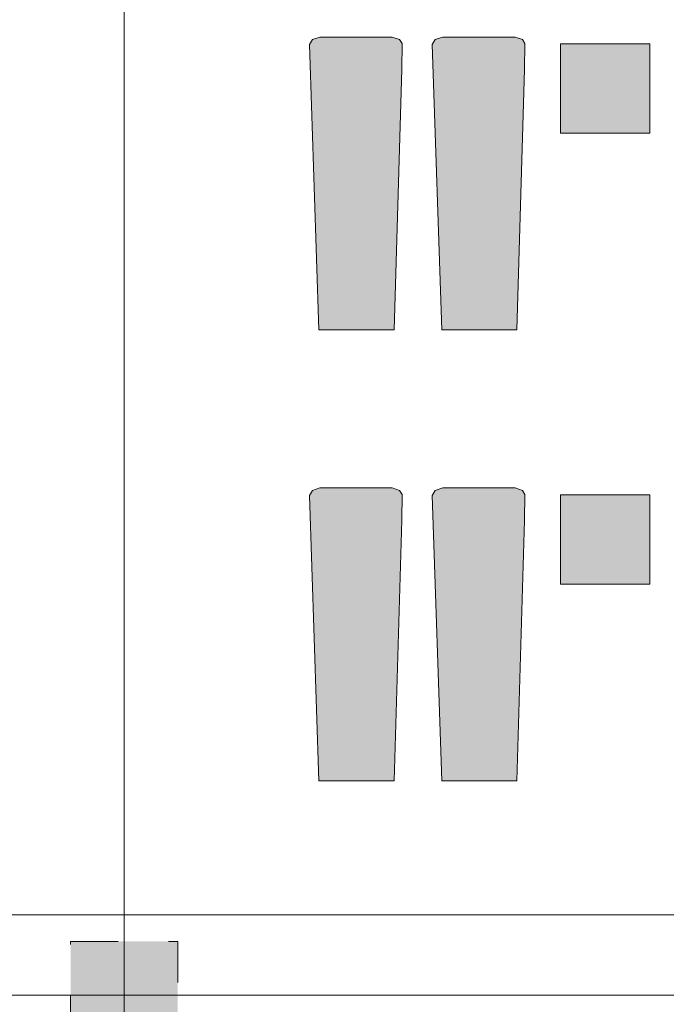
# Model space of a CAD drawing. Header units: millimetres. Extents: x -14761 to 157739, y -22400 to 107990.
# Tile 206 of 256: x 125415 to 129033, y 35948 to 41462. Entities that reach past the tile are written whole.
import ezdxf

# ---------------------------------------------------------------- set-up
doc = ezdxf.new("R2010")
doc.units = ezdxf.units.MM
doc.header["$MEASUREMENT"] = 0
doc.linetypes.add('Штриховая', pattern=[564.444447, 282.222223, -282.222223])
for name, color, linetype in [('Интерьер - лежаки 2', 7, 'Continuous'), ('Конструктив - Колонны', 7, 'Continuous'), ('Элемент Модели - Зона', 7, 'Continuous'), ('Элемент Модели - Оси', 7, 'Continuous')]:
    doc.layers.add(name, color=color, linetype=linetype)

msp = doc.modelspace()

# ---------------------------------------------------------------- hatches: boundary and pattern name
at = {"layer": 'Интерьер - лежаки 2', "linetype": 'Continuous', "lineweight": 0, "true_color": 0xffffff}
for points in [[(127552.7, 41184.4), (127554.6, 41329.6), (127540.5, 41351), (127499.7, 41365.5), (127094.9, 41365.5), (127053, 41351), (127036.3, 41324.1), (127089.7, 39725.5), (127509.7, 39725.5)], [(128240.1, 41184.4), (128242, 41329.6), (128227.9, 41351), (128187.1, 41365.5), (127782.3, 41365.5), (127740.4, 41351), (127723.7, 41324.1), (127777.1, 39725.5), (128197.1, 39725.5)], [(128941.7, 40827.5), (128941.7, 41327.5), (128441.7, 41327.5), (128441.7, 40827.5)], [(127552.7, 38658.9), (127554.6, 38804.1), (127540.5, 38825.5), (127499.7, 38840), (127094.9, 38840), (127053, 38825.5), (127036.3, 38798.6), (127089.7, 37200), (127509.7, 37200)], [(128240.1, 38658.9), (128242, 38804.1), (128227.9, 38825.5), (128187.1, 38840), (127782.3, 38840), (127740.4, 38825.5), (127723.7, 38798.6), (127777.1, 37200), (128197.1, 37200)], [(128941.7, 38302), (128941.7, 38802), (128441.7, 38802), (128441.7, 38302)]]:
    msp.add_hatch(color=7, dxfattribs=at).paths.add_polyline_path(points)
at = {"layer": 'Конструктив - Колонны', "linetype": 'Continuous', "lineweight": 0, "true_color": 0x000000}
msp.add_hatch(color=18, dxfattribs=at).paths.add_polyline_path([(125700, 36300), (125700, 35825), (126300, 35825), (126300, 36300)])

# ---------------------------------------------------------------- linework, layer by layer
at = {"layer": 'Интерьер - лежаки 2', "color": 7, "linetype": 'Continuous', "lineweight": 15}
for p, q in [((128441.7, 40827.5), (128441.7, 41327.5)), ((128441.7, 41327.5), (128941.7, 41327.5)), ((128941.7, 41327.5), (128941.7, 40827.5)), ((128941.7, 40827.5), (128441.7, 40827.5)), ((128441.7, 38302), (128441.7, 38802)), ((128441.7, 38802), (128941.7, 38802)), ((128941.7, 38802), (128941.7, 38302)), ((128941.7, 38302), (128441.7, 38302))]:
    msp.add_line(p, q, dxfattribs=at)
at = {"layer": 'Интерьер - лежаки 2', "color": 7, "linetype": 'Continuous', "lineweight": 15, "flags": 128}
for points in [[(127552.7, 41184.4), (127554.6, 41329.6), (127540.5, 41351), (127499.7, 41365.5), (127094.9, 41365.5), (127053, 41351), (127036.3, 41324.1), (127089.7, 39725.5), (127509.7, 39725.5)], [(128240.1, 41184.4), (128242, 41329.6), (128227.9, 41351), (128187.1, 41365.5), (127782.3, 41365.5), (127740.4, 41351), (127723.7, 41324.1), (127777.1, 39725.5), (128197.1, 39725.5)], [(127552.7, 38658.9), (127554.6, 38804.1), (127540.5, 38825.5), (127499.7, 38840), (127094.9, 38840), (127053, 38825.5), (127036.3, 38798.6), (127089.7, 37200), (127509.7, 37200)], [(128240.1, 38658.9), (128242, 38804.1), (128227.9, 38825.5), (128187.1, 38840), (127782.3, 38840), (127740.4, 38825.5), (127723.7, 38798.6), (127777.1, 37200), (128197.1, 37200)]]:
    msp.add_lwpolyline(points, close=True, dxfattribs=at)
at = {"layer": 'Конструктив - Колонны', "color": 7, "linetype": 'Continuous', "lineweight": 15}
for p, q in [((126000, 36080), (126000, 36380)), ((125920, 36000), (125620, 36000)), ((126080, 36000), (126380, 36000))]:
    msp.add_line(p, q, dxfattribs=at)
msp.add_point((126000, 36000), dxfattribs=at)
at = {"layer": 'Элемент Модели - Зона', "color": 7, "linetype": 'Штриховая', "lineweight": 15, "flags": 128}
msp.add_lwpolyline([(120850, 18309.2), (120850, 18300.1), (122410, 18300.1), (122410, 18320.1), (125725, 18320.1), (125725, 24100), (125700, 24100), (125700, 25600), (125725, 25600), (125725, 26250), (125650, 26250), (125650, 27750), (125725, 27750), (125725, 28400), (125700, 28400), (125700, 29900), (125725, 29900), (125725, 35700), (125700, 35700), (125700, 36300), (126300, 36300), (126300, 35825), (134700, 35825), (134700, 36300), (135300, 36300), (135300, 35825), (141025, 35825), (141025, 45000), (138380.7, 45000), (135300, 45000), (135300, 44700), (134700, 44700), (134700, 45000), (126300, 45000), (126300, 44700), (125700, 44700), (125700, 45000), (122696.3, 45000), (122696.3, 42752.3), (124332.5, 42752.3), (124332.5, 39578.1), (122696.3, 39578.1), (122696.3, 37205.1), (120850, 37205.1)], close=True, dxfattribs=at)
at = {"layer": 'Элемент Модели - Оси', "color": 7, "linetype": 'Continuous', "lineweight": 15}
for p, q in [((126000, 92200), (126000, -1975)), ((-12760.6, 36450), (155650, 36450)), ((-12153.2, 36000), (155042.6, 36000))]:
    msp.add_line(p, q, dxfattribs=at)

doc.saveas('drawing.dxf')
